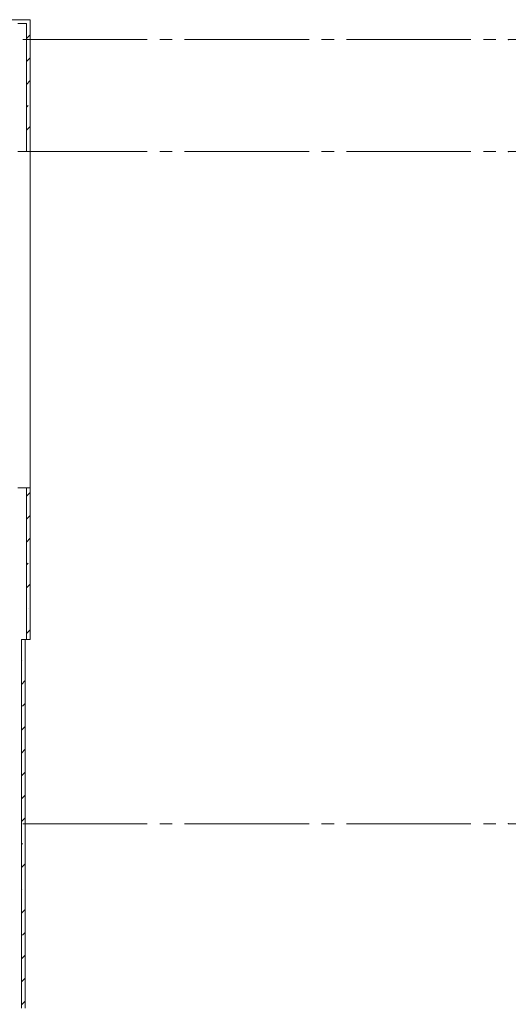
# Paper-space layout '19061B VOn 012b Plattegrond tweede verdieping' of a CAD drawing. Header units: millimetres. Extents: x 10 to 1052, y 0 to 594.
# Tile 48 of 50: x 812 to 851, y 390 to 469. Entities that reach past the tile are written whole.
import ezdxf
from ezdxf.xclip import XClip

# ---------------------------------------------------------------- set-up
doc = ezdxf.new("R2010")
doc.units = ezdxf.units.MM
doc.header["$MEASUREMENT"] = 0
doc.header["$XCLIPFRAME"] = 0
doc.linetypes.add('B0204', pattern=[13, 10, -1, 1, -1])
for name, color, linetype in [('21 Buitenwanden', 7, 'Continuous'), ('21 Buitenwanden Doorsnede-arcering', 7, 'Continuous'), ('21 Buitenwanden Laagscheidingslijnen', 7, 'Continuous'), ('21 Buitenwanden Ramen', 7, 'Continuous'), ('A Stramien', 7, 'Continuous')]:
    doc.layers.add(name, color=color, linetype=linetype)
pattern_1 = [(45, (162.7604, 134.7577), (-1.838478, 1.838478), []), (45, (161.8411, 135.677), (-1.838478, 1.838478), [1.95, -0.65, 0, -0.65])]

# ---------------------------------------------------------------- blocks, each defined once
blk = doc.blocks.new('Drawing_2_1', base_point=(162.76, 134.758))
at = {"layer": '21 Buitenwanden Doorsnede-arcering', "linetype": 'Continuous', "lineweight": 0, "true_color": 0x000000}
h = blk.add_hatch(dxfattribs=at)
h.set_pattern_fill('160_Natuursteen_0001', color=18, style=0, pattern_type=2)
h.set_pattern_definition(pattern_1)
h.paths.add_polyline_path([(812.06, 469.358), (801.76, 469.358), (801.76, 469.058), (812.06, 469.058)])
h = blk.add_hatch(dxfattribs=at)
h.set_pattern_fill('160_Natuursteen_0001', color=18, style=0, pattern_type=2)
h.set_pattern_definition(pattern_1)
h.paths.add_polyline_path([(812.06, 469.058), (812.36, 469.058), (812.36, 469.358)])
h = blk.add_hatch(dxfattribs=at)
h.set_pattern_fill('160_Natuursteen_0001', color=18, style=0, pattern_type=2)
h.set_pattern_definition(pattern_1)
h.paths.add_polyline_path([(812.06, 469.358), (812.06, 469.058), (812.36, 469.358)])
h = blk.add_hatch(dxfattribs=at)
h.set_pattern_fill('160_Natuursteen_0001', color=18, style=0, pattern_type=2)
h.set_pattern_definition(pattern_1)
h.paths.add_polyline_path([(812.06, 469.058), (812.06, 458.758), (812.36, 458.758), (812.36, 469.058)])
h = blk.add_hatch(dxfattribs=at)
h.set_pattern_fill('160_Natuursteen_0001', color=18, style=0, pattern_type=2)
h.set_pattern_definition(pattern_1)
h.paths.add_polyline_path([(812.06, 431.758), (812.06, 419.558), (812.36, 419.558), (812.36, 431.758)])
h = blk.add_hatch(dxfattribs=at)
h.set_pattern_fill('160_Natuursteen_0001', color=18, style=0, pattern_type=2)
h.set_pattern_definition(pattern_1)
h.paths.add_polyline_path([(811.96, 389.958), (811.96, 419.558), (811.66, 419.558), (811.66, 389.958)])
at = {"layer": '21 Buitenwanden', "color": 9, "linetype": 'Continuous', "lineweight": 0}
for p, q in [((812.06, 458.758), (811.36, 458.758)), ((812.06, 431.758), (811.36, 431.758))]:
    blk.add_line(p, q, dxfattribs=at)
at = {"layer": '21 Buitenwanden', "color": 2, "linetype": 'Continuous', "lineweight": 0}
for p, q in [((812.36, 458.758), (812.06, 458.758)), ((812.36, 431.758), (812.06, 431.758))]:
    blk.add_line(p, q, dxfattribs=at)
at = {"layer": '21 Buitenwanden', "color": 2, "linetype": 'Continuous', "lineweight": 0, "flags": 128}
for points in [[(812.36, 469.358), (801.76, 469.358)], [(812.36, 469.358), (812.36, 469.058)], [(812.36, 458.758), (812.36, 469.058)], [(812.36, 419.558), (812.36, 431.758)], [(811.96, 419.558), (811.66, 419.558)], [(811.96, 389.958), (811.96, 419.558)], [(812.36, 419.558), (812.06, 419.558)]]:
    blk.add_lwpolyline(points, dxfattribs=at)
at = {"layer": '21 Buitenwanden', "color": 9, "linetype": 'Continuous', "lineweight": 0, "flags": 128}
blk.add_lwpolyline([(812.06, 419.558), (811.66, 419.558)], dxfattribs=at)
at = {"layer": '21 Buitenwanden Laagscheidingslijnen', "color": 2, "linetype": 'Continuous', "lineweight": 0}
for p, q in [((812.06, 469.058), (811.36, 469.058)), ((812.06, 468.358), (812.06, 469.058)), ((812.06, 468.358), (812.06, 469.058)), ((812.06, 458.758), (812.06, 468.358)), ((812.06, 419.558), (812.06, 431.758)), ((811.66, 389.958), (811.66, 419.558))]:
    blk.add_line(p, q, dxfattribs=at)
at = {"layer": '21 Buitenwanden Ramen', "color": 9, "linetype": 'Continuous', "lineweight": 0}
for p, q in [((812.06, 458.758), (811.36, 458.758)), ((812.36, 445.258), (812.36, 458.758)), ((812.36, 431.758), (812.36, 445.258)), ((812.06, 431.758), (811.36, 431.758))]:
    blk.add_line(p, q, dxfattribs=at)
at = {"layer": '21 Buitenwanden Ramen', "color": 2, "linetype": 'Continuous', "lineweight": 0}
for p, q in [((812.36, 458.758), (812.06, 458.758)), ((812.36, 431.758), (812.06, 431.758))]:
    blk.add_line(p, q, dxfattribs=at)
at = {"layer": 'A Stramien', "color": 9, "linetype": 'B0204', "lineweight": 0}
for p, q in [((122.76, 467.758), (850.76, 467.758)), ((850.76, 467.758), (860.76, 467.758)), ((122.76, 458.758), (850.76, 458.758)), ((850.76, 458.758), (860.76, 458.758)), ((122.76, 404.758), (850.76, 404.758)), ((850.76, 404.758), (860.76, 404.758))]:
    blk.add_line(p, q, dxfattribs=at)
for p in [(850.76, 467.758), (850.76, 467.758), (850.76, 458.758), (850.76, 458.758), (850.76, 404.758), (850.76, 404.758)]:
    blk.add_point(p, dxfattribs=at)

psp = doc.layouts.new('19061B VOn 012b Plattegrond tweede verdieping')

# ---------------------------------------------------------------- block references
at = {"color": 4, "linetype": 'Continuous', "lineweight": 0}
ref = psp.add_blockref('Drawing_2_1', (162.76, 134.758), dxfattribs=at)
XClip(ref).set_block_clipping_path([(63.602702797, 41.749456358), (869.5607390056, 554.9340651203)])

doc.saveas('drawing.dxf')
